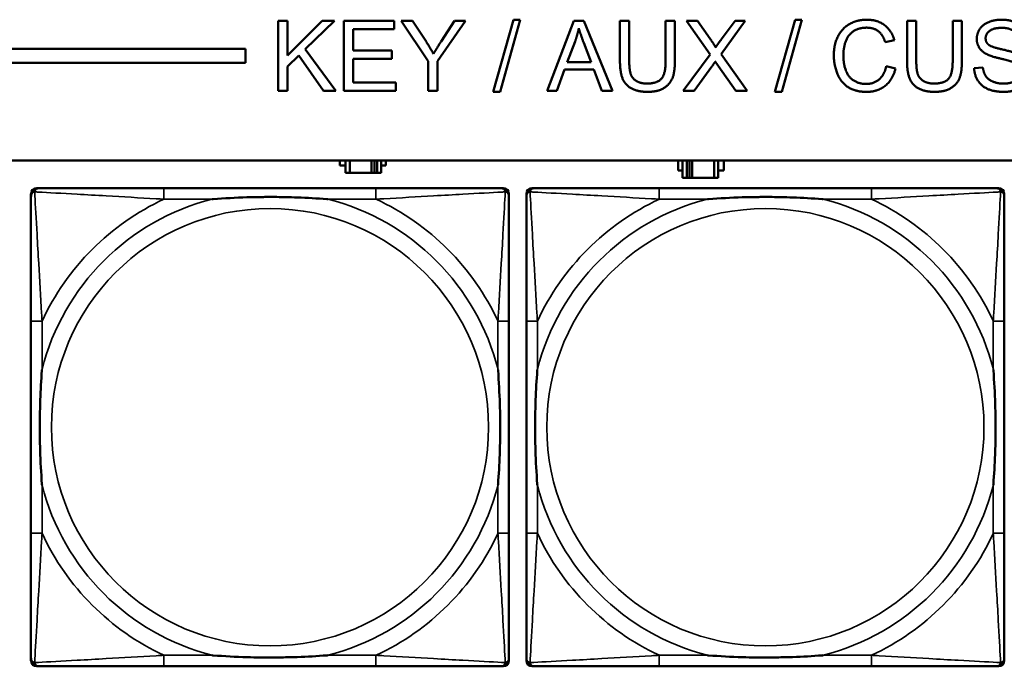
# Model space of a CAD drawing. Header units: inches. Extents: x 1.4 to 53.9, y 1.3 to 58.
# Tile 159 of 227: x 26.6 to 28, y 46.7 to 47.6. Entities that reach past the tile are written whole.
import ezdxf

# ---------------------------------------------------------------- set-up
doc = ezdxf.new("R2010")
doc.units = ezdxf.units.IN
doc.header["$MEASUREMENT"] = 0
doc.layers.add('Visible (ANSI)', color=7, linetype='Continuous', lineweight=50)
doc.layers.add('Visible Narrow (ANSI)', color=7, linetype='Continuous', lineweight=35)

msp = doc.modelspace()

# ---------------------------------------------------------------- linework, layer by layer
at = {"layer": 'Visible (ANSI)'}
for p, q in [((26.9223, 47.5861), (26.9356, 47.5861)), ((26.9223, 47.4861), (26.9223, 47.5861)), ((26.9356, 47.5861), (26.9356, 47.5365)), ((26.9356, 47.5365), (26.9853, 47.5861)), ((27.0032, 47.5861), (26.9613, 47.5455)), ((26.9853, 47.5861), (27.0032, 47.5861)), ((27.0164, 47.5861), (27.0888, 47.5861)), ((27.0164, 47.4861), (27.0164, 47.5861)), ((27.0888, 47.5742), (27.0297, 47.5742)), ((27.0297, 47.5742), (27.0297, 47.5437)), ((27.0888, 47.5861), (27.0888, 47.5742)), ((27.1375, 47.5284), (27.0989, 47.5861)), ((27.0989, 47.5861), (27.115, 47.5861)), ((27.115, 47.5861), (27.1348, 47.5559)), ((27.1907, 47.5861), (27.1508, 47.5284)), ((27.1559, 47.5566), (27.1753, 47.5861)), ((27.1753, 47.5861), (27.1907, 47.5861)), ((27.2306, 47.4844), (27.2595, 47.5877)), ((27.2694, 47.5877), (27.2405, 47.4844)), ((27.2595, 47.5877), (27.2694, 47.5877)), ((27.308, 47.4861), (27.3464, 47.5861)), ((27.3464, 47.5861), (27.3607, 47.5861)), ((27.3607, 47.5861), (27.4016, 47.4861)), ((27.4123, 47.5283), (27.4123, 47.5861)), ((27.4123, 47.5861), (27.4256, 47.5861)), ((27.4256, 47.5861), (27.4256, 47.5284)), ((27.4777, 47.5284), (27.4777, 47.5861)), ((27.4777, 47.5861), (27.491, 47.5861)), ((27.491, 47.5861), (27.491, 47.5283)), ((27.5415, 47.5379), (27.5075, 47.5861)), ((27.5075, 47.5861), (27.5232, 47.5861)), ((27.5232, 47.5861), (27.5415, 47.5604)), ((27.5918, 47.5861), (27.5572, 47.5385)), ((27.5575, 47.5594), (27.5774, 47.5861)), ((27.5774, 47.5861), (27.5918, 47.5861)), ((27.6343, 47.4844), (27.6633, 47.5877)), ((27.6732, 47.5877), (27.6442, 47.4844)), ((27.6633, 47.5877), (27.6732, 47.5877)), ((27.8238, 47.5283), (27.8238, 47.5861)), ((27.8238, 47.5861), (27.837, 47.5861)), ((27.837, 47.5861), (27.837, 47.5284)), ((27.8892, 47.5284), (27.8892, 47.5861)), ((27.8892, 47.5861), (27.9024, 47.5861)), ((27.9024, 47.5861), (27.9024, 47.5283)), ((19.4287, 47.5461), (26.8757, 47.5461)), ((26.8757, 47.5461), (26.8757, 47.5261)), ((27.3368, 47.5271), (27.3479, 47.5564)), ((27.3603, 47.5548), (27.3708, 47.5271)), ((27.8056, 47.5587), (27.7925, 47.5556)), ((26.952, 47.5366), (26.9356, 47.5207)), ((26.9876, 47.4861), (26.952, 47.5366)), ((26.9613, 47.5455), (27.005, 47.4861)), ((27.0297, 47.5437), (27.0851, 47.5437)), ((27.0851, 47.5319), (27.0297, 47.5319)), ((27.0297, 47.5319), (27.0297, 47.4979)), ((27.0851, 47.5437), (27.0851, 47.5319)), ((27.5029, 47.4861), (27.5415, 47.5379)), ((27.5572, 47.5385), (27.5946, 47.4861)), ((26.8757, 47.5261), (19.4287, 47.5261)), ((26.9356, 47.5207), (26.9356, 47.4861)), ((27.1375, 47.4861), (27.1375, 47.5284)), ((27.1508, 47.5284), (27.1508, 47.4861)), ((27.3708, 47.5271), (27.3368, 47.5271)), ((27.5441, 47.5207), (27.5188, 47.4861)), ((27.5784, 47.4861), (27.5531, 47.5217)), ((27.794, 47.5212), (27.8072, 47.5178)), ((27.92, 47.5182), (27.9325, 47.5193)), ((27.333, 47.5163), (27.322, 47.4861)), ((27.3749, 47.5163), (27.333, 47.5163)), ((27.3865, 47.4861), (27.3749, 47.5163)), ((27.0297, 47.4979), (27.0911, 47.4979)), ((27.0911, 47.4979), (27.0911, 47.4861)), ((26.9356, 47.4861), (26.9223, 47.4861)), ((27.005, 47.4861), (26.9876, 47.4861)), ((27.0911, 47.4861), (27.0164, 47.4861)), ((27.1508, 47.4861), (27.1375, 47.4861)), ((27.2405, 47.4844), (27.2306, 47.4844)), ((27.322, 47.4861), (27.308, 47.4861)), ((27.4016, 47.4861), (27.3865, 47.4861)), ((27.5188, 47.4861), (27.5029, 47.4861)), ((27.5946, 47.4861), (27.5784, 47.4861)), ((27.6442, 47.4844), (27.6343, 47.4844)), ((19.4287, 47.3861), (36.5227, 47.3861)), ((27.011, 47.3789), (27.011, 47.3861)), ((27.0191, 47.3789), (27.011, 47.3789)), ((27.0191, 47.3861), (27.0191, 47.3684)), ((27.0249, 47.3684), (27.0249, 47.3861)), ((27.0562, 47.3684), (27.0562, 47.3861)), ((27.0603, 47.3861), (27.0603, 47.3684)), ((27.0643, 47.3861), (27.0643, 47.3684)), ((27.0701, 47.3684), (27.0701, 47.3861)), ((27.0766, 47.3789), (27.0701, 47.3789)), ((27.0766, 47.3861), (27.0766, 47.3789)), ((27.4956, 47.3719), (27.4956, 47.3859)), ((27.4956, 47.3859), (27.5021, 47.3859)), ((27.5021, 47.3861), (27.5021, 47.3614)), ((27.5079, 47.3614), (27.5079, 47.3861)), ((27.5119, 47.3614), (27.5119, 47.3861)), ((27.516, 47.3861), (27.516, 47.3614)), ((27.5473, 47.3861), (27.5473, 47.3614)), ((27.5531, 47.3614), (27.5531, 47.3861)), ((27.5531, 47.3859), (27.5612, 47.3859)), ((27.5612, 47.3859), (27.5612, 47.3719)), ((27.0191, 47.3684), (27.0249, 47.3684)), ((27.0562, 47.3684), (27.0249, 47.3684)), ((27.0603, 47.3684), (27.0562, 47.3684)), ((27.0643, 47.3684), (27.0603, 47.3684)), ((27.0643, 47.3684), (27.0701, 47.3684)), ((27.5021, 47.3719), (27.4956, 47.3719)), ((27.5612, 47.3719), (27.5531, 47.3719)), ((27.5021, 47.3614), (27.5079, 47.3614)), ((27.5119, 47.3614), (27.5079, 47.3614)), ((27.516, 47.3614), (27.5119, 47.3614)), ((27.5473, 47.3614), (27.516, 47.3614)), ((27.5473, 47.3614), (27.5531, 47.3614)), ((26.5681, 46.6692), (26.5681, 47.3385)), ((26.576, 47.3464), (26.58, 47.3464)), ((27.0626, 47.3464), (26.7587, 47.3464)), ((27.2414, 47.3464), (27.2453, 47.3464)), ((27.2532, 47.3385), (27.2532, 47.3346)), ((27.2781, 46.6692), (27.2781, 47.3385)), ((27.286, 47.3464), (27.29, 47.3464)), ((27.7726, 47.3464), (27.4687, 47.3464)), ((27.9514, 47.3464), (27.9553, 47.3464)), ((27.9632, 47.3385), (27.9632, 47.3346)), ((26.5681, 47.1558), (26.5681, 46.8519)), ((27.2532, 46.8519), (27.2532, 47.1558)), ((27.2781, 47.1558), (27.2781, 46.8519)), ((27.9632, 46.8519), (27.9632, 47.1558)), ((27.2532, 46.6731), (27.2532, 46.6692)), ((27.9632, 46.6731), (27.9632, 46.6692)), ((27.2453, 46.6613), (26.576, 46.6613)), ((26.7587, 46.6613), (27.0626, 46.6613)), ((27.9553, 46.6613), (27.286, 46.6613)), ((27.4687, 46.6613), (27.7726, 46.6613))]:
    msp.add_line(p, q, dxfattribs=at)
for centre, radius, start, end in [((26.576, 47.3385), 0.00787, 90, 180), ((26.58, 47.3346), 0.0118, 90, 180), ((27.2414, 47.3346), 0.0118, 0, 90), ((27.2453, 47.3385), 0.00787, 0, 90), ((27.286, 47.3385), 0.00787, 90, 180), ((27.29, 47.3346), 0.0118, 90, 180), ((27.9514, 47.3346), 0.0118, 0, 90), ((27.9553, 47.3385), 0.00787, 0, 90), ((26.58, 46.6731), 0.0118, 180, 270), ((27.2414, 46.6731), 0.0118, 270, 360), ((27.29, 46.6731), 0.0118, 180, 270), ((27.9514, 46.6731), 0.0118, 270, 360), ((26.576, 46.6692), 0.00787, 180, 270), ((27.2453, 46.6692), 0.00787, 270, 0), ((27.286, 46.6692), 0.00787, 180, 270), ((27.9553, 46.6692), 0.00787, 270, 0)]:
    msp.add_arc(centre, radius, start, end, dxfattribs=at)
for points in [[(27.3479, 47.5564), (27.3513, 47.5659), (27.3533, 47.5755)], [(27.3533, 47.5755), (27.3556, 47.5675), (27.3603, 47.5548)], [(27.7188, 47.5368), (27.7188, 47.5524), (27.7308, 47.5758), (27.7528, 47.5878), (27.7661, 47.5878)], [(27.7658, 47.5764), (27.7543, 47.5764), (27.7387, 47.5654), (27.7325, 47.5468), (27.7325, 47.5369)], [(27.7925, 47.5556), (27.789, 47.5665), (27.7758, 47.5764), (27.7658, 47.5764)], [(27.7661, 47.5878), (27.7811, 47.5878), (27.8015, 47.5725), (27.8056, 47.5587)], [(27.9237, 47.5602), (27.9237, 47.5678), (27.9323, 47.5809), (27.9489, 47.5878), (27.959, 47.5878)], [(27.9595, 47.5761), (27.9475, 47.5761), (27.9364, 47.5673), (27.9364, 47.5611)], [(27.959, 47.5878), (27.9701, 47.5878), (27.9871, 47.5806), (27.9963, 47.5667), (27.9966, 47.5579)], [(27.984, 47.5569), (27.983, 47.5665), (27.9711, 47.5761), (27.9595, 47.5761)], [(27.5415, 47.5604), (27.5472, 47.5525), (27.5495, 47.5482)], [(27.9379, 47.5385), (27.9307, 47.5422), (27.9237, 47.5534), (27.9237, 47.5602)], [(27.9364, 47.5611), (27.9364, 47.5557), (27.9403, 47.5522)], [(27.1348, 47.5559), (27.1403, 47.5475), (27.145, 47.5389)], [(27.145, 47.5389), (27.1495, 47.5468), (27.1559, 47.5566)], [(27.5495, 47.5482), (27.5528, 47.5535), (27.5575, 47.5594)], [(27.9403, 47.5522), (27.9442, 47.5488), (27.9766, 47.5415), (27.9826, 47.5387)], [(27.7659, 47.4844), (27.7497, 47.4844), (27.7294, 47.4976), (27.7188, 47.5225), (27.7188, 47.5368)], [(27.7325, 47.5369), (27.7325, 47.5242), (27.7399, 47.5051), (27.7556, 47.4957), (27.7647, 47.4957)], [(27.9752, 47.5273), (27.9711, 47.5289), (27.9434, 47.5355), (27.9379, 47.5385)], [(27.4519, 47.4844), (27.4379, 47.4844), (27.42, 47.4941), (27.4123, 47.5124), (27.4123, 47.5283)], [(27.4256, 47.5284), (27.4256, 47.5154), (27.4304, 47.503), (27.4422, 47.4963), (27.4508, 47.4963)], [(27.4508, 47.4963), (27.4653, 47.4963), (27.4777, 47.5096), (27.4777, 47.5284)], [(27.491, 47.5283), (27.491, 47.5132), (27.4842, 47.4955), (27.4664, 47.4844), (27.4519, 47.4844)], [(27.5489, 47.5279), (27.5456, 47.5228), (27.5441, 47.5207)], [(27.5531, 47.5217), (27.5509, 47.5248), (27.5489, 47.5279)], [(27.7647, 47.4957), (27.7758, 47.4957), (27.7912, 47.5085), (27.794, 47.5212)], [(27.8072, 47.5178), (27.8031, 47.5015), (27.7815, 47.4844), (27.7659, 47.4844)], [(27.8633, 47.4844), (27.8493, 47.4844), (27.8314, 47.4941), (27.8238, 47.5124), (27.8238, 47.5283)], [(27.837, 47.5284), (27.837, 47.5154), (27.8418, 47.503), (27.8537, 47.4963), (27.8622, 47.4963)], [(27.8622, 47.4963), (27.8768, 47.4963), (27.8892, 47.5096), (27.8892, 47.5284)], [(27.9024, 47.5283), (27.9024, 47.5132), (27.8957, 47.4955), (27.8778, 47.4844), (27.8633, 47.4844)], [(27.9627, 47.4844), (27.949, 47.4844), (27.9307, 47.4923), (27.9203, 47.5082), (27.92, 47.5182)], [(27.9325, 47.5193), (27.9334, 47.5117), (27.9399, 47.5021), (27.9535, 47.4962), (27.962, 47.4962)], [(27.962, 47.4962), (27.9696, 47.4962), (27.9813, 47.5007), (27.9869, 47.5085), (27.9869, 47.5132)], [(27.9996, 47.5143), (27.9996, 47.5063), (27.9905, 47.4922), (27.9733, 47.4844), (27.9627, 47.4844)]]:
    msp.add_open_spline(points, degree=2, dxfattribs=at)
for points, knots in [([(26.5681, 47.3346), (26.5681, 47.3197), (26.5681, 47.2781), (26.5681, 47.2374), (26.5681, 47.2109), (26.5681, 47.183), (26.5681, 47.1558)], [-0.5252205, -0.5252205, -0.5252205, -0.5252205, -0.20743, -0.20743, -0.20743, 0, 0, 0, 0]), ([(26.7587, 47.3464), (26.7551, 47.3464), (26.7515, 47.3464), (26.7479, 47.3464), (26.7147, 47.3464), (26.681, 47.3464), (26.6502, 47.3464), (26.6232, 47.3464), (26.5977, 47.3464), (26.5842, 47.3464), (26.5826, 47.3464), (26.5812, 47.3464), (26.58, 47.3464)], [0, 0, 0, 0, 0.0272471, 0.0272471, 0.0272471, 0.2790553, 0.2790553, 0.2790553, 0.4988354, 0.4988354, 0.4988354, 0.5252205, 0.5252205, 0.5252205, 0.5252205]), ([(27.2414, 47.3464), (27.2265, 47.3464), (27.1849, 47.3464), (27.1442, 47.3464), (27.1177, 47.3464), (27.0898, 47.3464), (27.0626, 47.3464)], [-0.5252205, -0.5252205, -0.5252205, -0.5252205, -0.20743, -0.20743, -0.20743, 0, 0, 0, 0]), ([(27.2532, 47.1558), (27.2532, 47.1594), (27.2532, 47.163), (27.2532, 47.1666), (27.2532, 47.1998), (27.2532, 47.2335), (27.2532, 47.2643), (27.2532, 47.2913), (27.2532, 47.3168), (27.2532, 47.3303), (27.2532, 47.3319), (27.2532, 47.3333), (27.2532, 47.3346)], [0, 0, 0, 0, 0.0272471, 0.0272471, 0.0272471, 0.2790553, 0.2790553, 0.2790553, 0.4988354, 0.4988354, 0.4988354, 0.5252205, 0.5252205, 0.5252205, 0.5252205]), ([(27.2781, 47.3346), (27.2781, 47.3197), (27.2781, 47.2781), (27.2781, 47.2374), (27.2781, 47.2109), (27.2781, 47.183), (27.2781, 47.1558)], [-0.5252205, -0.5252205, -0.5252205, -0.5252205, -0.20743, -0.20743, -0.20743, 0, 0, 0, 0]), ([(27.4687, 47.3464), (27.4651, 47.3464), (27.4615, 47.3464), (27.4579, 47.3464), (27.4247, 47.3464), (27.391, 47.3464), (27.3602, 47.3464), (27.3332, 47.3464), (27.3077, 47.3464), (27.2942, 47.3464), (27.2926, 47.3464), (27.2912, 47.3464), (27.29, 47.3464)], [0, 0, 0, 0, 0.0272471, 0.0272471, 0.0272471, 0.2790553, 0.2790553, 0.2790553, 0.4988354, 0.4988354, 0.4988354, 0.5252205, 0.5252205, 0.5252205, 0.5252205]), ([(27.9514, 47.3464), (27.9365, 47.3464), (27.8949, 47.3464), (27.8542, 47.3464), (27.8277, 47.3464), (27.7998, 47.3464), (27.7726, 47.3464)], [-0.5252205, -0.5252205, -0.5252205, -0.5252205, -0.20743, -0.20743, -0.20743, 0, 0, 0, 0]), ([(27.9632, 47.1558), (27.9632, 47.1594), (27.9632, 47.163), (27.9632, 47.1666), (27.9632, 47.1998), (27.9632, 47.2335), (27.9632, 47.2643), (27.9632, 47.2913), (27.9632, 47.3168), (27.9632, 47.3303), (27.9632, 47.3319), (27.9632, 47.3333), (27.9632, 47.3346)], [0, 0, 0, 0, 0.0272471, 0.0272471, 0.0272471, 0.2790553, 0.2790553, 0.2790553, 0.4988354, 0.4988354, 0.4988354, 0.5252205, 0.5252205, 0.5252205, 0.5252205]), ([(26.8279, 47.3306), (26.8284, 47.3307), (26.8288, 47.3307), (26.8453, 47.3319), (26.8614, 47.3328), (26.8843, 47.3335), (26.891, 47.3336), (26.9002, 47.3337), (26.9027, 47.3338), (26.9067, 47.3338), (26.9083, 47.3338), (26.9115, 47.3338), (26.913, 47.3338), (26.9166, 47.3338), (26.9186, 47.3338), (26.9248, 47.3337), (26.9289, 47.3336), (26.9386, 47.3334), (26.9442, 47.3333), (26.964, 47.3326), (26.9781, 47.3318), (26.9925, 47.3307), (26.993, 47.3307), (26.9934, 47.3306)], [-0.416114, -0.416114, -0.416114, -0.416114, -0.4127691, -0.4127691, -0.2896446, -0.2896446, -0.2388934, -0.2388934, -0.2201881, -0.2201881, -0.2080204, -0.2080204, -0.196499, -0.196499, -0.1809939, -0.1809939, -0.149741, -0.149741, -0.1073162, -0.1073162, 0, 0, 0.0033356, 0.0033356, 0.0033356, 0.0033356]), ([(27.5379, 47.3306), (27.5384, 47.3307), (27.5388, 47.3307), (27.5553, 47.3319), (27.5714, 47.3328), (27.5943, 47.3335), (27.601, 47.3336), (27.6102, 47.3337), (27.6127, 47.3338), (27.6167, 47.3338), (27.6183, 47.3338), (27.6215, 47.3338), (27.623, 47.3338), (27.6266, 47.3338), (27.6286, 47.3338), (27.6348, 47.3337), (27.6389, 47.3336), (27.6486, 47.3334), (27.6542, 47.3333), (27.674, 47.3326), (27.6881, 47.3318), (27.7025, 47.3307), (27.703, 47.3307), (27.7034, 47.3306)], [-0.416114, -0.416114, -0.416114, -0.416114, -0.4127691, -0.4127691, -0.2896446, -0.2896446, -0.2388934, -0.2388934, -0.2201881, -0.2201881, -0.2080204, -0.2080204, -0.196499, -0.196499, -0.1809939, -0.1809939, -0.149741, -0.149741, -0.1073162, -0.1073162, 0, 0, 0.0033356, 0.0033356, 0.0033356, 0.0033356]), ([(26.5839, 46.9211), (26.5839, 46.9215), (26.5838, 46.922), (26.5826, 46.9385), (26.5817, 46.9545), (26.581, 46.9775), (26.5809, 46.9842), (26.5808, 46.9934), (26.5807, 46.9958), (26.5807, 46.9999), (26.5807, 47.0015), (26.5807, 47.0047), (26.5807, 47.0062), (26.5807, 47.0098), (26.5807, 47.0118), (26.5808, 47.018), (26.5809, 47.0221), (26.5811, 47.0318), (26.5812, 47.0374), (26.5819, 47.0572), (26.5827, 47.0712), (26.5838, 47.0857), (26.5839, 47.0862), (26.5839, 47.0866)], [-0.416114, -0.416114, -0.416114, -0.416114, -0.4127691, -0.4127691, -0.2896446, -0.2896446, -0.2388934, -0.2388934, -0.2201881, -0.2201881, -0.2080204, -0.2080204, -0.196499, -0.196499, -0.1809939, -0.1809939, -0.149741, -0.149741, -0.1073162, -0.1073162, 0, 0, 0.0033356, 0.0033356, 0.0033356, 0.0033356]), ([(27.2374, 47.0866), (27.2375, 47.0862), (27.2375, 47.0857), (27.2387, 47.0692), (27.2396, 47.0532), (27.2403, 47.0302), (27.2404, 47.0235), (27.2406, 47.0143), (27.2406, 47.0119), (27.2406, 47.0078), (27.2406, 47.0062), (27.2406, 47.003), (27.2406, 47.0015), (27.2406, 46.9979), (27.2406, 46.9959), (27.2405, 46.9897), (27.2405, 46.9856), (27.2403, 46.9759), (27.2401, 46.9703), (27.2394, 46.9505), (27.2386, 46.9365), (27.2375, 46.922), (27.2375, 46.9215), (27.2374, 46.9211)], [-0.416114, -0.416114, -0.416114, -0.416114, -0.4127691, -0.4127691, -0.2896446, -0.2896446, -0.2388934, -0.2388934, -0.2201881, -0.2201881, -0.2080204, -0.2080204, -0.196499, -0.196499, -0.1809939, -0.1809939, -0.149741, -0.149741, -0.1073162, -0.1073162, 0, 0, 0.0033356, 0.0033356, 0.0033356, 0.0033356]), ([(27.2939, 46.9211), (27.2939, 46.9215), (27.2938, 46.922), (27.2926, 46.9385), (27.2917, 46.9545), (27.291, 46.9775), (27.2909, 46.9842), (27.2908, 46.9934), (27.2907, 46.9958), (27.2907, 46.9999), (27.2907, 47.0015), (27.2907, 47.0047), (27.2907, 47.0062), (27.2907, 47.0098), (27.2907, 47.0118), (27.2908, 47.018), (27.2909, 47.0221), (27.2911, 47.0318), (27.2912, 47.0374), (27.2919, 47.0572), (27.2927, 47.0712), (27.2938, 47.0857), (27.2939, 47.0862), (27.2939, 47.0866)], [-0.416114, -0.416114, -0.416114, -0.416114, -0.4127691, -0.4127691, -0.2896446, -0.2896446, -0.2388934, -0.2388934, -0.2201881, -0.2201881, -0.2080204, -0.2080204, -0.196499, -0.196499, -0.1809939, -0.1809939, -0.149741, -0.149741, -0.1073162, -0.1073162, 0, 0, 0.0033356, 0.0033356, 0.0033356, 0.0033356]), ([(27.9474, 47.0866), (27.9475, 47.0862), (27.9475, 47.0857), (27.9487, 47.0692), (27.9496, 47.0532), (27.9503, 47.0302), (27.9504, 47.0235), (27.9506, 47.0143), (27.9506, 47.0119), (27.9506, 47.0078), (27.9506, 47.0062), (27.9506, 47.003), (27.9506, 47.0015), (27.9506, 46.9979), (27.9506, 46.9959), (27.9505, 46.9897), (27.9505, 46.9856), (27.9503, 46.9759), (27.9501, 46.9703), (27.9494, 46.9505), (27.9486, 46.9365), (27.9475, 46.922), (27.9475, 46.9215), (27.9474, 46.9211)], [-0.416114, -0.416114, -0.416114, -0.416114, -0.4127691, -0.4127691, -0.2896446, -0.2896446, -0.2388934, -0.2388934, -0.2201881, -0.2201881, -0.2080204, -0.2080204, -0.196499, -0.196499, -0.1809939, -0.1809939, -0.149741, -0.149741, -0.1073162, -0.1073162, 0, 0, 0.0033356, 0.0033356, 0.0033356, 0.0033356]), ([(26.5681, 46.8519), (26.5681, 46.8247), (26.5681, 46.7968), (26.5681, 46.7703), (26.5681, 46.7296), (26.5681, 46.688), (26.5681, 46.6731)], [3.9382945, 3.9382945, 3.9382945, 3.9382945, 4.1457245, 4.1457245, 4.1457245, 4.463515, 4.463515, 4.463515, 4.463515]), ([(27.2532, 46.6731), (27.2532, 46.688), (27.2532, 46.7296), (27.2532, 46.7703), (27.2532, 46.7968), (27.2532, 46.8247), (27.2532, 46.8519)], [-0.5252205, -0.5252205, -0.5252205, -0.5252205, -0.20743, -0.20743, -0.20743, 0, 0, 0, 0]), ([(27.2781, 46.8519), (27.2781, 46.8247), (27.2781, 46.7968), (27.2781, 46.7703), (27.2781, 46.7296), (27.2781, 46.688), (27.2781, 46.6731)], [3.9382945, 3.9382945, 3.9382945, 3.9382945, 4.1457245, 4.1457245, 4.1457245, 4.463515, 4.463515, 4.463515, 4.463515]), ([(27.9632, 46.6731), (27.9632, 46.688), (27.9632, 46.7296), (27.9632, 46.7703), (27.9632, 46.7968), (27.9632, 46.8247), (27.9632, 46.8519)], [-0.5252205, -0.5252205, -0.5252205, -0.5252205, -0.20743, -0.20743, -0.20743, 0, 0, 0, 0]), ([(26.9934, 46.6771), (26.993, 46.677), (26.9925, 46.677), (26.9781, 46.6759), (26.964, 46.6751), (26.9442, 46.6744), (26.9386, 46.6743), (26.9289, 46.6741), (26.9248, 46.674), (26.9186, 46.6739), (26.9166, 46.6739), (26.913, 46.6739), (26.9115, 46.6739), (26.9083, 46.6739), (26.9067, 46.6739), (26.9027, 46.6739), (26.9002, 46.674), (26.891, 46.6741), (26.8843, 46.6742), (26.8614, 46.6749), (26.8453, 46.6758), (26.8288, 46.677), (26.8284, 46.677), (26.8279, 46.6771)], [-0.4149464, -0.4149464, -0.4149464, -0.4149464, -0.41162, -0.41162, -0.3046026, -0.3046026, -0.2622958, -0.2622958, -0.23113, -0.23113, -0.215668, -0.215668, -0.2041787, -0.2041787, -0.1920448, -0.1920448, -0.1733916, -0.1733916, -0.1227817, -0.1227817, 0, 0, 0.0033356, 0.0033356, 0.0033356, 0.0033356]), ([(27.7034, 46.6771), (27.703, 46.677), (27.7025, 46.677), (27.6881, 46.6759), (27.674, 46.6751), (27.6542, 46.6744), (27.6486, 46.6743), (27.6389, 46.6741), (27.6348, 46.674), (27.6286, 46.6739), (27.6266, 46.6739), (27.623, 46.6739), (27.6215, 46.6739), (27.6183, 46.6739), (27.6167, 46.6739), (27.6127, 46.6739), (27.6102, 46.674), (27.601, 46.6741), (27.5943, 46.6742), (27.5714, 46.6749), (27.5553, 46.6758), (27.5388, 46.677), (27.5384, 46.677), (27.5379, 46.6771)], [-0.4149464, -0.4149464, -0.4149464, -0.4149464, -0.41162, -0.41162, -0.3046026, -0.3046026, -0.2622958, -0.2622958, -0.23113, -0.23113, -0.215668, -0.215668, -0.2041787, -0.2041787, -0.1920448, -0.1920448, -0.1733916, -0.1733916, -0.1227817, -0.1227817, 0, 0, 0.0033356, 0.0033356, 0.0033356, 0.0033356]), ([(26.58, 46.6613), (26.5948, 46.6613), (26.6364, 46.6613), (26.6771, 46.6613), (26.7036, 46.6613), (26.7315, 46.6613), (26.7587, 46.6613)], [-0.5252205, -0.5252205, -0.5252205, -0.5252205, -0.20743, -0.20743, -0.20743, 0, 0, 0, 0]), ([(27.0626, 46.6613), (27.0898, 46.6613), (27.1177, 46.6613), (27.1442, 46.6613), (27.1849, 46.6613), (27.2265, 46.6613), (27.2414, 46.6613)], [3.9382945, 3.9382945, 3.9382945, 3.9382945, 4.1457245, 4.1457245, 4.1457245, 4.463515, 4.463515, 4.463515, 4.463515]), ([(27.29, 46.6613), (27.3048, 46.6613), (27.3464, 46.6613), (27.3871, 46.6613), (27.4136, 46.6613), (27.4415, 46.6613), (27.4687, 46.6613)], [-0.5252205, -0.5252205, -0.5252205, -0.5252205, -0.20743, -0.20743, -0.20743, 0, 0, 0, 0]), ([(27.7726, 46.6613), (27.7998, 46.6613), (27.8277, 46.6613), (27.8542, 46.6613), (27.8949, 46.6613), (27.9365, 46.6613), (27.9514, 46.6613)], [3.9382945, 3.9382945, 3.9382945, 3.9382945, 4.1457245, 4.1457245, 4.1457245, 4.463515, 4.463515, 4.463515, 4.463515])]:
    msp.add_open_spline(points, degree=3, knots=knots, dxfattribs=at)
at = {"layer": 'Visible Narrow (ANSI)'}
for p, q in [((26.7587, 47.3464), (26.7587, 47.3306)), ((27.0626, 47.3464), (27.0626, 47.3306)), ((27.4687, 47.3464), (27.4687, 47.3306)), ((27.7726, 47.3464), (27.7726, 47.3306)), ((26.7587, 47.3306), (26.8279, 47.3306)), ((26.9934, 47.3306), (27.0626, 47.3306)), ((27.4687, 47.3306), (27.5379, 47.3306)), ((27.7034, 47.3306), (27.7726, 47.3306)), ((26.5839, 47.1558), (26.5681, 47.1558)), ((26.5839, 47.0866), (26.5839, 47.1558)), ((27.2532, 47.1558), (27.2374, 47.1558)), ((27.2374, 47.1558), (27.2374, 47.0866)), ((27.2939, 47.1558), (27.2781, 47.1558)), ((27.2939, 47.0866), (27.2939, 47.1558)), ((27.9632, 47.1558), (27.9474, 47.1558)), ((27.9474, 47.1558), (27.9474, 47.0866)), ((26.5839, 46.8519), (26.5839, 46.9211)), ((27.2374, 46.9211), (27.2374, 46.8519)), ((27.2939, 46.8519), (27.2939, 46.9211)), ((27.9474, 46.9211), (27.9474, 46.8519)), ((26.5839, 46.8519), (26.5681, 46.8519)), ((27.2532, 46.8519), (27.2374, 46.8519)), ((27.2939, 46.8519), (27.2781, 46.8519)), ((27.9632, 46.8519), (27.9474, 46.8519)), ((26.7587, 46.6771), (26.7587, 46.6613)), ((26.8279, 46.6771), (26.7587, 46.6771)), ((27.0626, 46.6771), (26.9934, 46.6771)), ((27.0626, 46.6771), (27.0626, 46.6613)), ((27.4687, 46.6771), (27.4687, 46.6613)), ((27.5379, 46.6771), (27.4687, 46.6771)), ((27.7726, 46.6771), (27.7034, 46.6771)), ((27.7726, 46.6771), (27.7726, 46.6613))]:
    msp.add_line(p, q, dxfattribs=at)
for centre in [(26.9107, 47.0039), (27.6207, 47.0039)]:
    msp.add_circle(centre, 0.3133, dxfattribs=at)
for centre, radius, start, end in [((26.9107, 47.0039), 0.3371, 104.2103, 165.7897), ((26.9107, 47.0039), 0.3604, 114.9407, 155.0593), ((26.9107, 47.0039), 0.3371, 14.2103, 75.7897), ((26.9107, 47.0039), 0.3604, 24.9407, 65.0593), ((27.6207, 47.0039), 0.3371, 104.2103, 165.7897), ((27.6207, 47.0039), 0.3604, 114.9407, 155.0593), ((27.6207, 47.0039), 0.3371, 14.2103, 75.7897), ((27.6207, 47.0039), 0.3604, 24.9407, 65.0593), ((26.9107, 47.0039), 0.3371, 194.2103, 255.7897), ((26.9107, 47.0039), 0.3371, 284.2103, 345.7897), ((27.6207, 47.0039), 0.3371, 194.2103, 255.7897), ((27.6207, 47.0039), 0.3371, 284.2103, 345.7897), ((26.9107, 47.0039), 0.3604, 204.9407, 245.0593), ((26.9107, 47.0039), 0.3604, 294.9407, 335.0593), ((27.6207, 47.0039), 0.3604, 204.9407, 245.0593), ((27.6207, 47.0039), 0.3604, 294.9407, 335.0593)]:
    msp.add_arc(centre, radius, start, end, dxfattribs=at)
for points, knots in [([(26.5681, 47.3346), (26.5681, 47.3352), (26.5682, 47.3357), (26.5685, 47.3367), (26.5686, 47.3371), (26.569, 47.3378), (26.5691, 47.338), (26.5694, 47.3384), (26.5695, 47.3386), (26.5698, 47.339), (26.5701, 47.3392), (26.5708, 47.3398), (26.5713, 47.3402), (26.5723, 47.3407), (26.5728, 47.3409), (26.5734, 47.3411)], [-0.02627331, -0.02627331, -0.02627331, -0.02627331, -0.02158775, -0.02158775, -0.01736415, -0.01736415, -0.0147244, -0.0147244, -0.01307456, -0.01307456, -0.00977487, -0.00977487, -0.00449537, -0.00449537, 0.00012419, 0.00012419, 0.00012419, 0.00012419]), ([(26.5734, 47.3411), (26.5736, 47.3417), (26.5738, 47.3422), (26.5744, 47.3433), (26.5747, 47.3438), (26.5753, 47.3445), (26.5756, 47.3447), (26.576, 47.345), (26.5761, 47.3452), (26.5765, 47.3454), (26.5767, 47.3456), (26.5774, 47.3459), (26.5778, 47.346), (26.5788, 47.3463), (26.5793, 47.3464), (26.58, 47.3464)], [-0.00012419, -0.00012419, -0.00012419, -0.00012419, 0.00449537, 0.00449537, 0.00977487, 0.00977487, 0.01307456, 0.01307456, 0.0147244, 0.0147244, 0.01736415, 0.01736415, 0.02158775, 0.02158775, 0.02627331, 0.02627331, 0.02627331, 0.02627331]), ([(26.5839, 47.1558), (26.5837, 47.1596), (26.5835, 47.1633), (26.582, 47.1907), (26.5805, 47.2149), (26.5783, 47.2527), (26.5775, 47.2668), (26.5755, 47.302), (26.5744, 47.3221), (26.5736, 47.3376), (26.5735, 47.3394), (26.5734, 47.3411)], [0, 0, 0, 0, 0.0278591, 0.0278591, 0.201273, 0.201273, 0.3066357, 0.3066357, 0.475216, 0.475216, 0.5007189, 0.5007189, 0.5007189, 0.5007189]), ([(26.5734, 47.3411), (26.5751, 47.341), (26.577, 47.3409), (26.5924, 47.3401), (26.6125, 47.339), (26.6477, 47.337), (26.6618, 47.3362), (26.6996, 47.334), (26.7238, 47.3326), (26.7512, 47.331), (26.755, 47.3308), (26.7587, 47.3306)], [-0.5007189, -0.5007189, -0.5007189, -0.5007189, -0.475216, -0.475216, -0.3066357, -0.3066357, -0.201273, -0.201273, -0.0278591, -0.0278591, 0, 0, 0, 0]), ([(27.0626, 47.3306), (27.0664, 47.3308), (27.0701, 47.331), (27.0975, 47.3326), (27.1217, 47.334), (27.1595, 47.3362), (27.1736, 47.337), (27.2088, 47.339), (27.2289, 47.3401), (27.2444, 47.3409), (27.2462, 47.341), (27.2479, 47.3411)], [0, 0, 0, 0, 0.0278591, 0.0278591, 0.201273, 0.201273, 0.3066357, 0.3066357, 0.475216, 0.475216, 0.5007189, 0.5007189, 0.5007189, 0.5007189]), ([(27.2479, 47.3411), (27.2478, 47.3394), (27.2477, 47.3376), (27.2469, 47.3221), (27.2458, 47.302), (27.2438, 47.2668), (27.243, 47.2527), (27.2408, 47.2149), (27.2394, 47.1907), (27.2378, 47.1633), (27.2376, 47.1596), (27.2374, 47.1558)], [-0.5007189, -0.5007189, -0.5007189, -0.5007189, -0.475216, -0.475216, -0.3066357, -0.3066357, -0.201273, -0.201273, -0.0278591, -0.0278591, 0, 0, 0, 0]), ([(27.2414, 47.3464), (27.242, 47.3464), (27.2425, 47.3463), (27.2435, 47.346), (27.244, 47.3459), (27.2446, 47.3456), (27.2449, 47.3454), (27.2452, 47.3452), (27.2454, 47.345), (27.2458, 47.3447), (27.246, 47.3445), (27.2466, 47.3438), (27.247, 47.3433), (27.2475, 47.3422), (27.2477, 47.3417), (27.2479, 47.3411)], [-0.02627331, -0.02627331, -0.02627331, -0.02627331, -0.02158775, -0.02158775, -0.01736415, -0.01736415, -0.0147244, -0.0147244, -0.01307456, -0.01307456, -0.00977487, -0.00977487, -0.00449537, -0.00449537, 0.00012419, 0.00012419, 0.00012419, 0.00012419]), ([(27.2479, 47.3411), (27.2485, 47.3409), (27.249, 47.3407), (27.2501, 47.3402), (27.2506, 47.3398), (27.2513, 47.3392), (27.2515, 47.339), (27.2519, 47.3386), (27.252, 47.3384), (27.2522, 47.338), (27.2524, 47.3378), (27.2527, 47.3371), (27.2529, 47.3367), (27.2531, 47.3357), (27.2532, 47.3352), (27.2532, 47.3346)], [-0.00012419, -0.00012419, -0.00012419, -0.00012419, 0.00449537, 0.00449537, 0.00977487, 0.00977487, 0.01307456, 0.01307456, 0.0147244, 0.0147244, 0.01736415, 0.01736415, 0.02158775, 0.02158775, 0.02627331, 0.02627331, 0.02627331, 0.02627331]), ([(27.2781, 47.3346), (27.2781, 47.3352), (27.2782, 47.3357), (27.2785, 47.3367), (27.2786, 47.3371), (27.279, 47.3378), (27.2791, 47.338), (27.2794, 47.3384), (27.2795, 47.3386), (27.2798, 47.339), (27.2801, 47.3392), (27.2808, 47.3398), (27.2813, 47.3402), (27.2823, 47.3407), (27.2828, 47.3409), (27.2834, 47.3411)], [-0.02627331, -0.02627331, -0.02627331, -0.02627331, -0.02158775, -0.02158775, -0.01736415, -0.01736415, -0.0147244, -0.0147244, -0.01307456, -0.01307456, -0.00977487, -0.00977487, -0.00449537, -0.00449537, 0.00012419, 0.00012419, 0.00012419, 0.00012419]), ([(27.2834, 47.3411), (27.2836, 47.3417), (27.2838, 47.3422), (27.2844, 47.3433), (27.2847, 47.3438), (27.2853, 47.3445), (27.2856, 47.3447), (27.286, 47.345), (27.2861, 47.3452), (27.2865, 47.3454), (27.2867, 47.3456), (27.2874, 47.3459), (27.2878, 47.346), (27.2888, 47.3463), (27.2893, 47.3464), (27.29, 47.3464)], [-0.00012419, -0.00012419, -0.00012419, -0.00012419, 0.00449537, 0.00449537, 0.00977487, 0.00977487, 0.01307456, 0.01307456, 0.0147244, 0.0147244, 0.01736415, 0.01736415, 0.02158775, 0.02158775, 0.02627331, 0.02627331, 0.02627331, 0.02627331]), ([(27.2939, 47.1558), (27.2937, 47.1596), (27.2935, 47.1633), (27.292, 47.1907), (27.2905, 47.2149), (27.2883, 47.2527), (27.2875, 47.2668), (27.2855, 47.302), (27.2844, 47.3221), (27.2836, 47.3376), (27.2835, 47.3394), (27.2834, 47.3411)], [0, 0, 0, 0, 0.0278591, 0.0278591, 0.201273, 0.201273, 0.3066357, 0.3066357, 0.475216, 0.475216, 0.5007189, 0.5007189, 0.5007189, 0.5007189]), ([(27.2834, 47.3411), (27.2851, 47.341), (27.287, 47.3409), (27.3024, 47.3401), (27.3225, 47.339), (27.3577, 47.337), (27.3718, 47.3362), (27.4096, 47.334), (27.4338, 47.3326), (27.4612, 47.331), (27.465, 47.3308), (27.4687, 47.3306)], [-0.5007189, -0.5007189, -0.5007189, -0.5007189, -0.475216, -0.475216, -0.3066357, -0.3066357, -0.201273, -0.201273, -0.0278591, -0.0278591, 0, 0, 0, 0]), ([(27.7726, 47.3306), (27.7764, 47.3308), (27.7801, 47.331), (27.8075, 47.3326), (27.8317, 47.334), (27.8695, 47.3362), (27.8836, 47.337), (27.9188, 47.339), (27.9389, 47.3401), (27.9544, 47.3409), (27.9562, 47.341), (27.9579, 47.3411)], [0, 0, 0, 0, 0.0278591, 0.0278591, 0.201273, 0.201273, 0.3066357, 0.3066357, 0.475216, 0.475216, 0.5007189, 0.5007189, 0.5007189, 0.5007189]), ([(27.9579, 47.3411), (27.9578, 47.3394), (27.9577, 47.3376), (27.9569, 47.3221), (27.9558, 47.302), (27.9538, 47.2668), (27.953, 47.2527), (27.9508, 47.2149), (27.9494, 47.1907), (27.9478, 47.1633), (27.9476, 47.1596), (27.9474, 47.1558)], [-0.5007189, -0.5007189, -0.5007189, -0.5007189, -0.475216, -0.475216, -0.3066357, -0.3066357, -0.201273, -0.201273, -0.0278591, -0.0278591, 0, 0, 0, 0]), ([(27.9514, 47.3464), (27.952, 47.3464), (27.9525, 47.3463), (27.9535, 47.346), (27.954, 47.3459), (27.9546, 47.3456), (27.9549, 47.3454), (27.9552, 47.3452), (27.9554, 47.345), (27.9558, 47.3447), (27.956, 47.3445), (27.9566, 47.3438), (27.957, 47.3433), (27.9575, 47.3422), (27.9577, 47.3417), (27.9579, 47.3411)], [-0.02627331, -0.02627331, -0.02627331, -0.02627331, -0.02158775, -0.02158775, -0.01736415, -0.01736415, -0.0147244, -0.0147244, -0.01307456, -0.01307456, -0.00977487, -0.00977487, -0.00449537, -0.00449537, 0.00012419, 0.00012419, 0.00012419, 0.00012419]), ([(27.9579, 47.3411), (27.9585, 47.3409), (27.959, 47.3407), (27.9601, 47.3402), (27.9606, 47.3398), (27.9613, 47.3392), (27.9615, 47.339), (27.9619, 47.3386), (27.962, 47.3384), (27.9622, 47.338), (27.9624, 47.3378), (27.9627, 47.3371), (27.9629, 47.3367), (27.9631, 47.3357), (27.9632, 47.3352), (27.9632, 47.3346)], [-0.00012419, -0.00012419, -0.00012419, -0.00012419, 0.00449537, 0.00449537, 0.00977487, 0.00977487, 0.01307456, 0.01307456, 0.0147244, 0.0147244, 0.01736415, 0.01736415, 0.02158775, 0.02158775, 0.02627331, 0.02627331, 0.02627331, 0.02627331]), ([(26.5734, 46.6666), (26.5735, 46.6683), (26.5736, 46.6701), (26.5744, 46.6856), (26.5755, 46.7057), (26.5775, 46.7409), (26.5783, 46.755), (26.5805, 46.7928), (26.582, 46.817), (26.5835, 46.8444), (26.5837, 46.8481), (26.5839, 46.8519)], [-4.4390134, -4.4390134, -4.4390134, -4.4390134, -4.4135105, -4.4135105, -4.2449302, -4.2449302, -4.1395675, -4.1395675, -3.9661536, -3.9661536, -3.9382945, -3.9382945, -3.9382945, -3.9382945]), ([(27.2374, 46.8519), (27.2376, 46.8481), (27.2378, 46.8444), (27.2394, 46.817), (27.2408, 46.7928), (27.243, 46.755), (27.2438, 46.7409), (27.2458, 46.7057), (27.2469, 46.6856), (27.2477, 46.6701), (27.2478, 46.6683), (27.2479, 46.6666)], [0, 0, 0, 0, 0.0278591, 0.0278591, 0.201273, 0.201273, 0.3066357, 0.3066357, 0.475216, 0.475216, 0.5007189, 0.5007189, 0.5007189, 0.5007189]), ([(27.2834, 46.6666), (27.2835, 46.6683), (27.2836, 46.6701), (27.2844, 46.6856), (27.2855, 46.7057), (27.2875, 46.7409), (27.2883, 46.755), (27.2905, 46.7928), (27.292, 46.817), (27.2935, 46.8444), (27.2937, 46.8481), (27.2939, 46.8519)], [-4.4390134, -4.4390134, -4.4390134, -4.4390134, -4.4135105, -4.4135105, -4.2449302, -4.2449302, -4.1395675, -4.1395675, -3.9661536, -3.9661536, -3.9382945, -3.9382945, -3.9382945, -3.9382945]), ([(27.9474, 46.8519), (27.9476, 46.8481), (27.9478, 46.8444), (27.9494, 46.817), (27.9508, 46.7928), (27.953, 46.755), (27.9538, 46.7409), (27.9558, 46.7057), (27.9569, 46.6856), (27.9577, 46.6701), (27.9578, 46.6683), (27.9579, 46.6666)], [0, 0, 0, 0, 0.0278591, 0.0278591, 0.201273, 0.201273, 0.3066357, 0.3066357, 0.475216, 0.475216, 0.5007189, 0.5007189, 0.5007189, 0.5007189]), ([(26.5734, 46.6666), (26.5728, 46.6668), (26.5723, 46.667), (26.5713, 46.6675), (26.5708, 46.6679), (26.5701, 46.6685), (26.5698, 46.6687), (26.5695, 46.6691), (26.5694, 46.6693), (26.5691, 46.6697), (26.569, 46.6699), (26.5686, 46.6706), (26.5685, 46.671), (26.5682, 46.672), (26.5681, 46.6725), (26.5681, 46.6731)], [-0.00012419, -0.00012419, -0.00012419, -0.00012419, 0.00449537, 0.00449537, 0.00977487, 0.00977487, 0.01307456, 0.01307456, 0.0147244, 0.0147244, 0.01736415, 0.01736415, 0.02158775, 0.02158775, 0.02627331, 0.02627331, 0.02627331, 0.02627331]), ([(26.7587, 46.6771), (26.755, 46.6769), (26.7512, 46.6767), (26.7238, 46.6752), (26.6996, 46.6737), (26.6618, 46.6715), (26.6477, 46.6707), (26.6125, 46.6687), (26.5924, 46.6676), (26.577, 46.6668), (26.5751, 46.6667), (26.5734, 46.6666)], [0, 0, 0, 0, 0.0278591, 0.0278591, 0.201273, 0.201273, 0.3066357, 0.3066357, 0.475216, 0.475216, 0.5007189, 0.5007189, 0.5007189, 0.5007189]), ([(27.2479, 46.6666), (27.2462, 46.6667), (27.2444, 46.6668), (27.2289, 46.6676), (27.2088, 46.6687), (27.1736, 46.6707), (27.1595, 46.6715), (27.1217, 46.6737), (27.0975, 46.6752), (27.0701, 46.6767), (27.0664, 46.6769), (27.0626, 46.6771)], [-4.4390134, -4.4390134, -4.4390134, -4.4390134, -4.4135105, -4.4135105, -4.2449302, -4.2449302, -4.1395675, -4.1395675, -3.9661536, -3.9661536, -3.9382945, -3.9382945, -3.9382945, -3.9382945]), ([(27.2532, 46.6731), (27.2532, 46.6725), (27.2531, 46.672), (27.2529, 46.671), (27.2527, 46.6706), (27.2524, 46.6699), (27.2522, 46.6697), (27.252, 46.6693), (27.2519, 46.6691), (27.2515, 46.6687), (27.2513, 46.6685), (27.2506, 46.6679), (27.2501, 46.6675), (27.249, 46.667), (27.2485, 46.6668), (27.2479, 46.6666)], [-0.02627331, -0.02627331, -0.02627331, -0.02627331, -0.02158775, -0.02158775, -0.01736415, -0.01736415, -0.0147244, -0.0147244, -0.01307456, -0.01307456, -0.00977487, -0.00977487, -0.00449537, -0.00449537, 0.00012419, 0.00012419, 0.00012419, 0.00012419]), ([(27.2834, 46.6666), (27.2828, 46.6668), (27.2823, 46.667), (27.2813, 46.6675), (27.2808, 46.6679), (27.2801, 46.6685), (27.2798, 46.6687), (27.2795, 46.6691), (27.2794, 46.6693), (27.2791, 46.6697), (27.279, 46.6699), (27.2786, 46.6706), (27.2785, 46.671), (27.2782, 46.672), (27.2781, 46.6725), (27.2781, 46.6731)], [-0.00012419, -0.00012419, -0.00012419, -0.00012419, 0.00449537, 0.00449537, 0.00977487, 0.00977487, 0.01307456, 0.01307456, 0.0147244, 0.0147244, 0.01736415, 0.01736415, 0.02158775, 0.02158775, 0.02627331, 0.02627331, 0.02627331, 0.02627331]), ([(27.4687, 46.6771), (27.465, 46.6769), (27.4612, 46.6767), (27.4338, 46.6752), (27.4096, 46.6737), (27.3718, 46.6715), (27.3577, 46.6707), (27.3225, 46.6687), (27.3024, 46.6676), (27.287, 46.6668), (27.2851, 46.6667), (27.2834, 46.6666)], [0, 0, 0, 0, 0.0278591, 0.0278591, 0.201273, 0.201273, 0.3066357, 0.3066357, 0.475216, 0.475216, 0.5007189, 0.5007189, 0.5007189, 0.5007189]), ([(27.9579, 46.6666), (27.9562, 46.6667), (27.9544, 46.6668), (27.9389, 46.6676), (27.9188, 46.6687), (27.8836, 46.6707), (27.8695, 46.6715), (27.8317, 46.6737), (27.8075, 46.6752), (27.7801, 46.6767), (27.7764, 46.6769), (27.7726, 46.6771)], [-4.4390134, -4.4390134, -4.4390134, -4.4390134, -4.4135105, -4.4135105, -4.2449302, -4.2449302, -4.1395675, -4.1395675, -3.9661536, -3.9661536, -3.9382945, -3.9382945, -3.9382945, -3.9382945]), ([(27.9632, 46.6731), (27.9632, 46.6725), (27.9631, 46.672), (27.9629, 46.671), (27.9627, 46.6706), (27.9624, 46.6699), (27.9622, 46.6697), (27.962, 46.6693), (27.9619, 46.6691), (27.9615, 46.6687), (27.9613, 46.6685), (27.9606, 46.6679), (27.9601, 46.6675), (27.959, 46.667), (27.9585, 46.6668), (27.9579, 46.6666)], [-0.02627331, -0.02627331, -0.02627331, -0.02627331, -0.02158775, -0.02158775, -0.01736415, -0.01736415, -0.0147244, -0.0147244, -0.01307456, -0.01307456, -0.00977487, -0.00977487, -0.00449537, -0.00449537, 0.00012419, 0.00012419, 0.00012419, 0.00012419]), ([(26.58, 46.6613), (26.5793, 46.6613), (26.5788, 46.6614), (26.5778, 46.6617), (26.5774, 46.6618), (26.5767, 46.6621), (26.5765, 46.6623), (26.5761, 46.6625), (26.576, 46.6627), (26.5756, 46.663), (26.5753, 46.6632), (26.5747, 46.6639), (26.5744, 46.6644), (26.5738, 46.6655), (26.5736, 46.666), (26.5734, 46.6666)], [-0.02627331, -0.02627331, -0.02627331, -0.02627331, -0.02158775, -0.02158775, -0.01736415, -0.01736415, -0.0147244, -0.0147244, -0.01307456, -0.01307456, -0.00977487, -0.00977487, -0.00449537, -0.00449537, 0.00012419, 0.00012419, 0.00012419, 0.00012419]), ([(27.2479, 46.6666), (27.2477, 46.666), (27.2475, 46.6655), (27.247, 46.6644), (27.2466, 46.6639), (27.246, 46.6632), (27.2458, 46.663), (27.2454, 46.6627), (27.2452, 46.6625), (27.2449, 46.6623), (27.2446, 46.6621), (27.244, 46.6618), (27.2435, 46.6617), (27.2425, 46.6614), (27.242, 46.6613), (27.2414, 46.6613)], [-0.00012419, -0.00012419, -0.00012419, -0.00012419, 0.00449537, 0.00449537, 0.00977487, 0.00977487, 0.01307456, 0.01307456, 0.0147244, 0.0147244, 0.01736415, 0.01736415, 0.02158775, 0.02158775, 0.02627331, 0.02627331, 0.02627331, 0.02627331]), ([(27.29, 46.6613), (27.2893, 46.6613), (27.2888, 46.6614), (27.2878, 46.6617), (27.2874, 46.6618), (27.2867, 46.6621), (27.2865, 46.6623), (27.2861, 46.6625), (27.286, 46.6627), (27.2856, 46.663), (27.2853, 46.6632), (27.2847, 46.6639), (27.2844, 46.6644), (27.2838, 46.6655), (27.2836, 46.666), (27.2834, 46.6666)], [-0.02627331, -0.02627331, -0.02627331, -0.02627331, -0.02158775, -0.02158775, -0.01736415, -0.01736415, -0.0147244, -0.0147244, -0.01307456, -0.01307456, -0.00977487, -0.00977487, -0.00449537, -0.00449537, 0.00012419, 0.00012419, 0.00012419, 0.00012419]), ([(27.9579, 46.6666), (27.9577, 46.666), (27.9575, 46.6655), (27.957, 46.6644), (27.9566, 46.6639), (27.956, 46.6632), (27.9558, 46.663), (27.9554, 46.6627), (27.9552, 46.6625), (27.9549, 46.6623), (27.9546, 46.6621), (27.954, 46.6618), (27.9535, 46.6617), (27.9525, 46.6614), (27.952, 46.6613), (27.9514, 46.6613)], [-0.00012419, -0.00012419, -0.00012419, -0.00012419, 0.00449537, 0.00449537, 0.00977487, 0.00977487, 0.01307456, 0.01307456, 0.0147244, 0.0147244, 0.01736415, 0.01736415, 0.02158775, 0.02158775, 0.02627331, 0.02627331, 0.02627331, 0.02627331])]:
    msp.add_open_spline(points, degree=3, knots=knots, dxfattribs=at)

doc.saveas('drawing.dxf')
